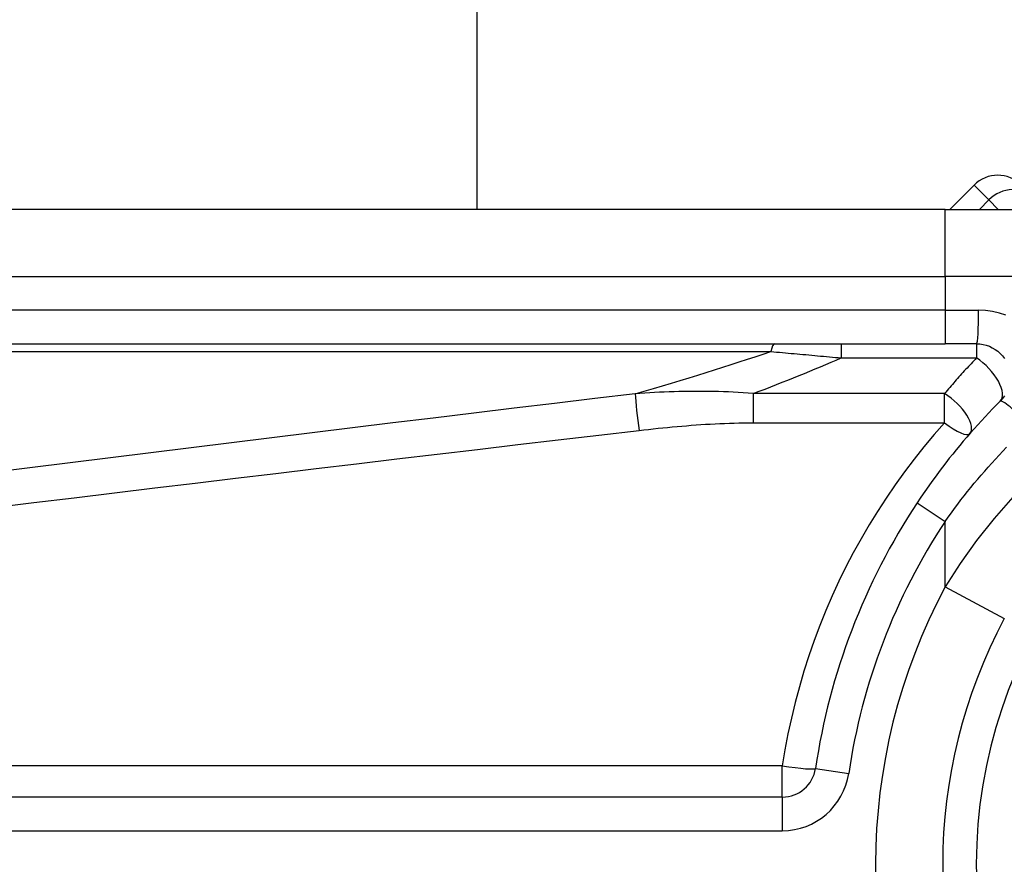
# Model space of a CAD drawing. Header units: inches. Extents: x 5.2 to 98, y 7.4 to 63.6.
# Tile 11 of 82: x 5.886 to 6.619, y 26.167 to 26.795. Entities that reach past the tile are written whole.
import ezdxf

# ---------------------------------------------------------------- set-up
doc = ezdxf.new("R2010")
doc.units = ezdxf.units.IN
doc.header["$LTSCALE"] = 6.250991
doc.header["$MEASUREMENT"] = 0
doc.layers.add('Visible Edges(ANSI)', color=7, linetype='Continuous', lineweight=25)
doc.layers.add('Visible Tangent Edges(ANSI)', color=7, linetype='Continuous', lineweight=25)

msp = doc.modelspace()

# ---------------------------------------------------------------- linework, layer by layer
at = {"layer": 'Visible Edges(ANSI)'}
for p, q in [((6.22637, 45.09996), (6.22637, 26.65366)), ((6.59636, 26.67173), (6.57829, 26.65366)), ((6.57484, 26.65366), (5.75114, 26.65366)), ((6.57484, 26.65366), (6.87594, 26.65366)), ((5.75114, 26.55374), (6.57484, 26.55374)), ((6.59823, 26.55374), (6.57484, 26.55374)), ((6.45364, 26.21647), (5.62623, 26.21647))]:
    msp.add_line(p, q, dxfattribs=at)
at = {"layer": 'Visible Edges(ANSI)', "flags": 128}
for points in [[(6.59823, 26.55374), (6.60067, 26.55361), (6.60308, 26.55324), (6.60545, 26.55264), (6.60775, 26.55181), (6.60997, 26.55077), (6.61207, 26.54953), (6.61404, 26.54808), (6.61586, 26.54646), (6.6175, 26.54466), (6.61895, 26.54269)], [(6.61589, 26.51108), (6.61303, 26.50821), (6.6102, 26.5053), (6.60738, 26.50237), (6.60459, 26.49941), (6.60182, 26.49642), (6.59907, 26.49341), (6.59635, 26.49038), (6.59365, 26.48732), (6.59097, 26.48423), (6.58832, 26.48113), (6.5857, 26.47799), (6.5831, 26.47484), (6.58052, 26.47166), (6.57797, 26.46847), (6.57545, 26.46524), (6.57296, 26.462), (6.57049, 26.45874), (6.56805, 26.45546), (6.56564, 26.45216), (6.56325, 26.44883), (6.5609, 26.44549), (6.55857, 26.44214), (6.55628, 26.43876), (6.55401, 26.43537)], [(6.619, 26.51487), (6.61753, 26.51289), (6.61589, 26.51108)]]:
    msp.add_lwpolyline(points, dxfattribs=at)
at = {"layer": 'Visible Edges(ANSI)'}
for centre, radius, start, end in [((6.61402, 26.65407), 0.02498, 45, 135), ((6.96025, 26.16652), 0.48714, 146.50369, 171.58673), ((6.96025, 26.16652), 0.38722, 151.83282, 208.16718), ((6.45364, 26.24145), 0.02498, 270, 351.58673)]:
    msp.add_arc(centre, radius, start, end, dxfattribs=at)
at = {"layer": 'Visible Tangent Edges(ANSI)'}
for p, q in [((6.60738, 26.66071), (6.59636, 26.67173)), ((6.60033, 26.65366), (6.60738, 26.66071)), ((6.60738, 26.66071), (6.61443, 26.65366)), ((6.57484, 26.6037), (6.57484, 26.65366)), ((5.75114, 26.6037), (6.57484, 26.6037)), ((6.91896, 26.6037), (6.57484, 26.6037)), ((6.57484, 26.6037), (6.57484, 26.57872)), ((6.57484, 26.57872), (5.75114, 26.57872)), ((6.57484, 26.57872), (6.57484, 26.55374)), ((6.57484, 26.57872), (6.59979, 26.57872)), ((6.49753, 26.55374), (6.49753, 26.54315)), ((6.59823, 26.55374), (6.59823, 26.54315)), ((5.74819, 26.54791), (6.44508, 26.54791)), ((6.49753, 26.54315), (6.59823, 26.54315)), ((6.43202, 26.51664), (6.43202, 26.49494)), ((6.57441, 26.51664), (6.43202, 26.51664)), ((6.57441, 26.49494), (6.57441, 26.51664)), ((6.43202, 26.49494), (6.57441, 26.49494)), ((6.55401, 26.43537), (6.57484, 26.42158)), ((6.57484, 26.37289), (6.57484, 26.42158)), ((6.57484, 26.37289), (6.61889, 26.3493)), ((6.45364, 26.23969), (5.62623, 26.23969)), ((6.45364, 26.21647), (6.45364, 26.23969)), ((6.47835, 26.23779), (6.50306, 26.23414)), ((6.45364, 26.21647), (6.45364, 26.19149)), ((5.62623, 26.19149), (6.45364, 26.19149))]:
    msp.add_line(p, q, dxfattribs=at)
at = {"layer": 'Visible Tangent Edges(ANSI)', "flags": 128}
for points in [[(6.62011, 26.57487), (6.6152, 26.57652), (6.61014, 26.57773), (6.60499, 26.57847), (6.59979, 26.57872)], [(6.44508, 26.54791), (6.44724, 26.54772), (6.4494, 26.54753), (6.45157, 26.54734), (6.45374, 26.54714), (6.45591, 26.54695), (6.45808, 26.54676), (6.46026, 26.54656), (6.46244, 26.54637), (6.46462, 26.54617), (6.46681, 26.54597), (6.46899, 26.54578), (6.47118, 26.54558), (6.47337, 26.54538), (6.47556, 26.54518), (6.47775, 26.54498), (6.47995, 26.54478), (6.48214, 26.54458), (6.48434, 26.54438), (6.48653, 26.54417), (6.48873, 26.54397), (6.49093, 26.54376), (6.49313, 26.54356), (6.49533, 26.54335), (6.49753, 26.54315)], [(6.59823, 26.54315), (6.59721, 26.54208), (6.59619, 26.54101), (6.59517, 26.53994), (6.59416, 26.53887), (6.59315, 26.53779), (6.59214, 26.53671), (6.59113, 26.53562), (6.59012, 26.53453), (6.58912, 26.53344), (6.58812, 26.53234), (6.58713, 26.53124), (6.58613, 26.53014), (6.58514, 26.52903), (6.58415, 26.52792), (6.58316, 26.52681), (6.58218, 26.5257), (6.5812, 26.52458), (6.58022, 26.52345), (6.57925, 26.52233), (6.57827, 26.5212), (6.5773, 26.52006), (6.57633, 26.51893), (6.57537, 26.51779), (6.57441, 26.51664)], [(6.34406, 26.51653), (6.31402, 26.51293), (6.28398, 26.50931), (6.25395, 26.50569), (6.22391, 26.50205), (6.19387, 26.49841), (6.16384, 26.49475), (6.1338, 26.49108), (6.10377, 26.4874), (6.07374, 26.48371), (6.0437, 26.48001), (6.01367, 26.4763), (5.98364, 26.47258), (5.95361, 26.46885), (5.92358, 26.4651), (5.89356, 26.46135), (5.86353, 26.45758)], [(6.43202, 26.51664), (6.4283, 26.51695), (6.42458, 26.51723), (6.42087, 26.51747), (6.41717, 26.51767), (6.41347, 26.51784), (6.40978, 26.51799), (6.40609, 26.5181), (6.4024, 26.51819), (6.39872, 26.51824), (6.39505, 26.51828), (6.39137, 26.51829), (6.38771, 26.51827), (6.38405, 26.51823), (6.38039, 26.51818), (6.37674, 26.5181), (6.37309, 26.518), (6.36945, 26.51788), (6.36581, 26.51774), (6.36218, 26.51758), (6.35855, 26.5174), (6.35492, 26.51721), (6.3513, 26.517), (6.34768, 26.51677), (6.34406, 26.51653)], [(6.34701, 26.48922), (6.35054, 26.48963), (6.35406, 26.49002), (6.35759, 26.49041), (6.36112, 26.49078), (6.36466, 26.49114), (6.36819, 26.49149), (6.37172, 26.49182), (6.37526, 26.49214), (6.3788, 26.49245), (6.38234, 26.49274), (6.38588, 26.49302), (6.38942, 26.49328), (6.39296, 26.49353), (6.39651, 26.49376), (6.40006, 26.49397), (6.4036, 26.49416), (6.40715, 26.49434), (6.4107, 26.49449), (6.41425, 26.49463), (6.4178, 26.49474), (6.42136, 26.49483), (6.42491, 26.49489), (6.42846, 26.49493), (6.43202, 26.49494)], [(6.57441, 26.49494), (6.56663, 26.48607), (6.55906, 26.477), (6.5517, 26.46776), (6.54457, 26.45833), (6.53765, 26.44873), (6.53095, 26.43896), (6.52449, 26.42903), (6.51826, 26.41893), (6.51226, 26.40868), (6.50651, 26.39827), (6.50101, 26.38772), (6.49575, 26.37702), (6.49075, 26.36618), (6.48601, 26.35521), (6.48153, 26.34411), (6.47732, 26.33289), (6.47338, 26.32156), (6.46972, 26.31012), (6.46632, 26.29858), (6.46321, 26.28696), (6.46039, 26.27525), (6.45785, 26.26346), (6.4556, 26.2516), (6.45364, 26.23969)], [(5.86648, 26.43183), (5.8965, 26.4355), (5.92653, 26.43916), (5.95656, 26.4428), (5.98659, 26.44644), (6.01662, 26.45006), (6.04665, 26.45368), (6.07668, 26.45728), (6.10672, 26.46087), (6.13675, 26.46445), (6.16679, 26.46802), (6.19682, 26.47158), (6.22686, 26.47513), (6.25689, 26.47867), (6.28693, 26.4822), (6.31697, 26.48572), (6.34701, 26.48922)], [(6.57484, 26.42158), (6.57714, 26.4248), (6.57946, 26.428), (6.58181, 26.43119), (6.5842, 26.43436), (6.58661, 26.43751), (6.58905, 26.44064), (6.59152, 26.44376), (6.59401, 26.44685), (6.59654, 26.44993), (6.59909, 26.45298), (6.60167, 26.45602), (6.60428, 26.45903), (6.60691, 26.46202), (6.60957, 26.46499), (6.61225, 26.46794), (6.61496, 26.47087), (6.61769, 26.47377), (6.62045, 26.47665)], [(6.62522, 26.43969), (6.61134, 26.42377), (6.59828, 26.40729), (6.5861, 26.39031), (6.57484, 26.37289)]]:
    msp.add_lwpolyline(points, dxfattribs=at)
at = {"layer": 'Visible Tangent Edges(ANSI)'}
for centre, radius, start, end in [((6.96025, 26.16652), 0.36223, 32.8812, 327.1188), ((6.96025, 26.16652), 0.46216, 146.50369, 171.58673), ((6.96025, 26.16652), 0.43718, 151.83282, 208.16718), ((6.45364, 26.24145), 0.04996, 270, 351.58673)]:
    msp.add_arc(centre, radius, start, end, dxfattribs=at)
for centre, major_axis, ratio, start_param, end_param in [((6.62394, 26.64415), (0.01766, 0.01766), 0.937622, 0, 1.570796), ((6.59823, 26.57872), (0, -0.02498), 0.062411, 0, 1.570796), ((6.44803, 26.52875), (0, 0.02498), 0.183721, 0, 0.697296), ((1.99114, 26.24312), (4.66073, 0.42989), 0.074886, 5.910747, 5.977199), ((2.00293, 26.16652), (4.66063, 0.50858), 0.088107, 5.956893, 6.005683), ((6.59823, 26.52875), (0.01766, -0.01767), 0.446023, 0, 1.990559), ((6.34701, 26.49738), (0.00297, -0.0248), 0.041071, 3.825401, 5.042638), ((6.57441, 26.50326), (0.01882, -0.01643), 0.431187, 0, 1.930721), ((6.63355, 26.49341), (-0.01766, 0.01767), 0.111497, 4.601416, 6.283185), ((6.57441, 26.50326), (0.01882, -0.01643), 0.257129, 4.93314, 6.283185), ((6.45364, 26.24145), (0.02471, -0.00366), 0.069894, 4.722726, 6.283185)]:
    msp.add_ellipse(centre, major_axis=major_axis, ratio=ratio, start_param=start_param, end_param=end_param, dxfattribs=at)

doc.saveas('drawing.dxf')
